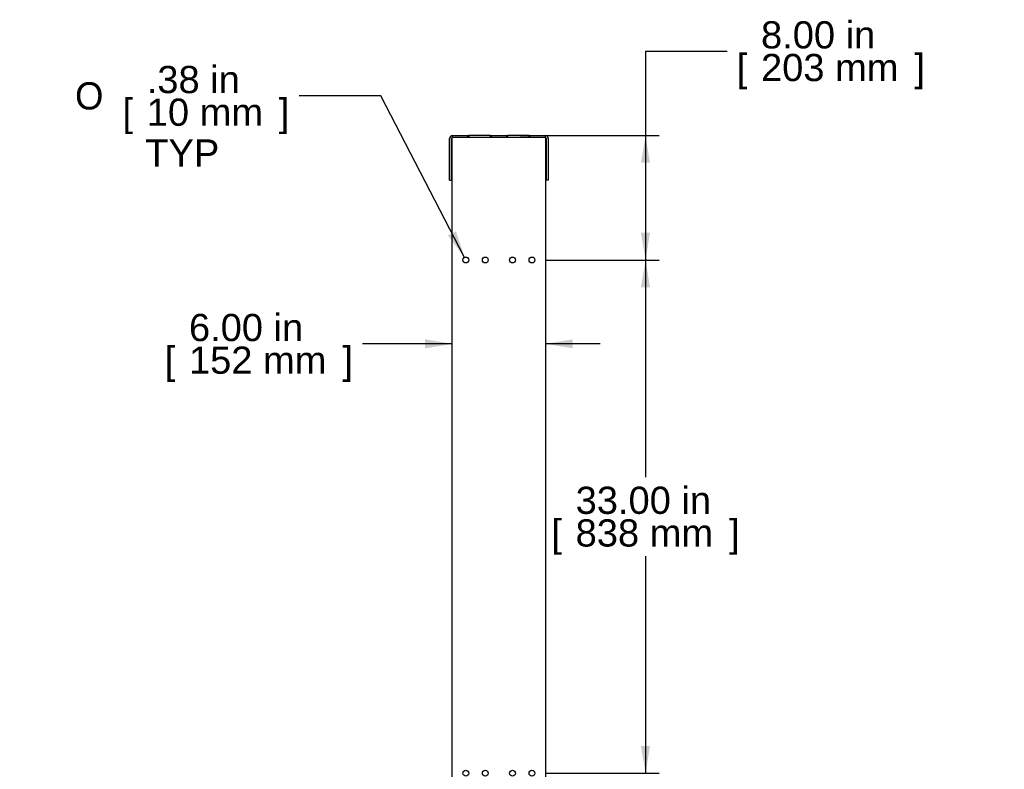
# Model space of a CAD drawing. Header units: inches. Extents: x 0 to 253, y 1 to 187.
# Tile 14 of 17: x 127 to 190, y 75 to 123. Entities that reach past the tile are written whole.
import ezdxf
from ezdxf import colors
from ezdxf.entities.mleader import LeaderData, LeaderLine
from ezdxf.enums import TextEntityAlignment as Align
from ezdxf.math import Vec2, Vec3

# ---------------------------------------------------------------- set-up
doc = ezdxf.new("R2010")
doc.units = ezdxf.units.IN
doc.header["$MEASUREMENT"] = 0
for name, color, linetype in [('COM56991', 7, 'Continuous'), ('COM56992', 7, 'Continuous'), ('COM56994', 7, 'Continuous'), ('COM56995', 7, 'Continuous'), ('Default', 7, 'Continuous')]:
    doc.layers.add(name, color=color, linetype=linetype)
doc.styles.add('SEACAD_Arial', font='arial.ttf')
doc.styles.add('SEACAD_Solid_Edge_ANSI1_Symbols', font='txt')
doc.dimstyles.new('WEB', dxfattribs={"dimtxt": 1.75, "dimasz": 1.75, "dimexe": 0.875, "dimexo": 0.875, "dimgap": 0.4375, "dimtad": 0, "dimtih": 1, "dimtoh": 1, "dimzin": 4, "dimdsep": 46, "dimtxsty": 'SEACAD_Arial', "dimblk1": '_SE_FILLED', "dimblk2": '_SE_FILLED', "dimsah": 1, "dimcen": 0.875, "dimadec": 0, "dimazin": 0, "dimtfac": 0.8, "dimtdec": 0, "dimtofl": 0, "dimtmove": 0, "dimatfit": 3, "dimfxl": 1, "dimtolj": 1, "dimtzin": 4, "dimarcsym": 0})

# ---------------------------------------------------------------- blocks, each defined once
blk = doc.blocks.new('SE4')
at = {"layer": 'COM56991', "color": 7, "linetype": 'Continuous'}
for p, q in [((154.675, 115.759), (154.662, 115.759)), ((154.662, 35.884), (154.662, 115.757)), ((154.835, 115.759), (154.682, 115.759)), ((160.489, 115.759), (154.835, 115.759)), ((160.642, 115.759), (160.489, 115.759)), ((160.662, 115.759), (160.648, 115.759)), ((160.662, 115.757), (160.662, 35.884)), ((154.662, 31.884), (154.835, 31.884)), ((154.835, 31.884), (160.489, 31.884)), ((160.489, 31.884), (160.662, 31.884))]:
    blk.add_line(p, q, dxfattribs=at)
for centre in [(155.537, 107.884), (156.787, 107.884), (158.537, 107.884), (159.787, 107.884), (155.537, 74.884), (156.787, 74.884), (158.537, 74.884), (159.787, 74.884), (155.537, 42.759), (156.787, 42.759), (158.537, 42.759), (159.787, 42.759)]:
    blk.add_circle(centre, 0.188, dxfattribs=at)
at = {"layer": 'COM56992', "color": 7, "linetype": 'Continuous'}
for p, q in [((154.675, 115.759), (154.675, 115.884)), ((154.675, 115.884), (155.675, 115.884)), ((155.675, 115.884), (155.725, 115.884)), ((155.675, 115.759), (155.675, 115.884)), ((157.112, 115.884), (155.725, 115.884)), ((155.725, 115.884), (155.725, 115.759)), ((157.112, 115.884), (157.162, 115.884)), ((157.112, 115.759), (157.112, 115.884)), ((157.162, 115.884), (158.162, 115.884)), ((157.162, 115.884), (157.162, 115.759)), ((158.162, 115.884), (158.212, 115.884)), ((158.162, 115.759), (158.162, 115.884)), ((159.598, 115.884), (158.212, 115.884)), ((158.212, 115.884), (158.212, 115.759)), ((159.598, 115.884), (159.648, 115.884)), ((159.598, 115.759), (159.598, 115.884)), ((159.648, 115.884), (160.648, 115.884)), ((159.648, 115.884), (159.648, 115.759)), ((160.648, 115.759), (160.648, 115.884)), ((154.49, 113.009), (154.49, 115.699)), ((154.615, 113.009), (154.615, 115.699)), ((154.675, 115.759), (154.682, 115.759)), ((160.642, 115.759), (160.648, 115.759)), ((160.708, 115.699), (160.708, 113.009)), ((160.833, 115.699), (160.833, 113.009)), ((154.49, 113.009), (154.615, 113.009)), ((160.833, 113.009), (160.708, 113.009))]:
    blk.add_line(p, q, dxfattribs=at)
for centre, radius, start, end in [((154.675, 115.699), 0.185, 90, 180), ((160.648, 115.699), 0.185, 0, 90), ((154.675, 115.699), 0.06, 90, 180), ((160.648, 115.699), 0.06, 0, 90)]:
    blk.add_arc(centre, radius, start, end, dxfattribs=at)
at = {"layer": 'COM56994', "color": 7, "linetype": 'Continuous'}
for p, q in [((149.224, 32.435), (153.956, 35.446)), ((153.956, 35.446), (154.349, 35.446)), ((154.349, 35.446), (154.349, 32.696)), ((160.974, 35.446), (160.974, 32.696)), ((161.367, 35.446), (160.974, 35.446)), ((166.099, 32.435), (161.367, 35.446)), ((149.224, 32.435), (149.224, 32.196)), ((153.849, 32.196), (154.349, 32.696)), ((160.974, 32.696), (161.474, 32.196)), ((166.099, 32.435), (166.099, 32.196)), ((153.849, 32.196), (149.224, 32.196)), ((161.474, 32.196), (166.099, 32.196))]:
    blk.add_line(p, q, dxfattribs=at)
at = {"layer": 'COM56995', "color": 7, "linetype": 'Continuous'}
for p, q in [((154.349, 35.505), (154.349, 32.446)), ((154.662, 31.884), (154.662, 35.884)), ((160.662, 31.884), (160.662, 35.884)), ((160.974, 35.505), (160.974, 32.446)), ((148.662, 31.884), (154.662, 31.884)), ((154.099, 32.196), (149.041, 32.196)), ((166.662, 31.884), (160.662, 31.884)), ((161.224, 32.196), (166.283, 32.196))]:
    blk.add_line(p, q, dxfattribs=at)
for centre, radius, start, end in [((154.735, 35.505), 0.386, 100.97697, 180.00925), ((160.588, 35.505), 0.386, 359.99075, 79.02303), ((154.099, 32.446), 0.25, 270, 0), ((161.224, 32.446), 0.25, 180, 270), ((149.041, 31.81), 0.386, 90, 169.00639), ((166.283, 31.81), 0.386, 10.99361, 90)]:
    blk.add_arc(centre, radius, start, end, dxfattribs=at)
blk = doc.blocks.new('DMBLK13')
at = {"layer": 'Default', "linetype": 'Continuous', "transparency": 16777216}
for points in [[(152.912, 102.202), (154.662, 102.494), (152.912, 102.786)], [(162.412, 102.202), (162.412, 102.786), (160.662, 102.494)]]:
    blk.add_hatch(color=7, dxfattribs=at).paths.add_polyline_path(points)
at = {"layer": 'Default', "color": 7, "linetype": 'Continuous', "transparency": 16777216}
for p, q in [((154.662, 102.494), (148.9, 102.494)), ((164.162, 102.494), (160.662, 102.494))]:
    blk.add_line(p, q, dxfattribs=at)
at = {"layer": 'Default', "color": 7, "linetype": 'Continuous', "transparency": 16777216, "style": 'SEACAD_Arial'}
for s, p in [('6.00 in', (137.749, 104.419)), ('[', (136.19, 102.319)), ('152 mm', (137.749, 102.319)), (']', (147.603, 102.319))]:
    blk.add_text(s, height=1.75, dxfattribs=at).set_placement(p, align=Align.TOP_LEFT)
blk = doc.blocks.new('_SE_FILLED')
at = {"color": 0}
blk.add_line((0, 0), (-1, 0), dxfattribs=at)
blk.add_solid([(0, 0), (-1, -0.1665), (-1, 0.1665), (0, 0)], dxfattribs=at)
blk = doc.blocks.new('DMBLK15')
at = {"layer": 'Default', "linetype": 'Continuous', "transparency": 16777216}
for points in [[(167.373, 114.134), (167.082, 115.884), (166.79, 114.134)], [(167.373, 109.634), (166.79, 109.634), (167.082, 107.884)]]:
    blk.add_hatch(color=7, dxfattribs=at).paths.add_polyline_path(points)
at = {"layer": 'Default', "color": 7, "linetype": 'Continuous', "transparency": 16777216}
for p, q in [((167.082, 121.313), (172.332, 121.313)), ((167.082, 121.313), (167.082, 107.884)), ((159.037, 115.884), (167.957, 115.884)), ((160.662, 107.884), (167.957, 107.884))]:
    blk.add_line(p, q, dxfattribs=at)
at = {"layer": 'Default', "color": 7, "linetype": 'Continuous', "transparency": 16777216, "style": 'SEACAD_Arial'}
for s, p in [('8.00 in', (174.504, 123.238)), ('[', (172.944, 121.138)), ('203 mm', (174.504, 121.138)), (']', (184.357, 121.138))]:
    blk.add_text(s, height=1.75, dxfattribs=at).set_placement(p, align=Align.TOP_LEFT)
blk = doc.blocks.new('DMBLK16')
at = {"layer": 'Default', "linetype": 'Continuous', "transparency": 16777216}
for points in [[(167.373, 106.134), (167.082, 107.884), (166.79, 106.134)], [(167.373, 76.634), (166.79, 76.634), (167.082, 74.884)]]:
    blk.add_hatch(color=7, dxfattribs=at).paths.add_polyline_path(points)
at = {"layer": 'Default', "color": 7, "linetype": 'Continuous', "transparency": 16777216}
for p, q in [((160.662, 107.884), (167.957, 107.884)), ((167.082, 107.884), (167.082, 93.921)), ((167.082, 88.846), (167.082, 74.884)), ((160.662, 74.884), (167.957, 74.884))]:
    blk.add_line(p, q, dxfattribs=at)
at = {"layer": 'Default', "color": 7, "linetype": 'Continuous', "transparency": 16777216, "style": 'SEACAD_Arial'}
for s, p in [('33.00 in', (162.593, 93.309)), ('[', (161.033, 91.209)), ('838 mm', (162.593, 91.209)), (']', (172.446, 91.209))]:
    blk.add_text(s, height=1.75, dxfattribs=at).set_placement(p, align=Align.TOP_LEFT)
blk = doc.blocks.new('DMBLK18')
at = {"layer": 'Default', "linetype": 'Continuous', "transparency": 16777216}
blk.add_hatch(color=7, dxfattribs=at).paths.add_polyline_path([(154.387, 109.47), (155.45, 108.05), (154.905, 109.738)])
at = {"layer": 'Default', "color": 7, "linetype": 'Continuous', "transparency": 16777216}
for p, q in [((150.07, 118.44), (144.82, 118.44)), ((155.45, 108.05), (150.07, 118.44))]:
    blk.add_line(p, q, dxfattribs=at)
for s, style, p in [('.38 in', 'SEACAD_Arial', (135.039, 120.365)), ('O', 'SEACAD_Solid_Edge_ANSI1_Symbols', (130.434, 119.315)), ('[', 'SEACAD_Arial', (133.479, 118.265)), (']', 'SEACAD_Arial', (143.523, 118.265)), ('10 mm', 'SEACAD_Arial', (135.039, 118.265)), ('TYP', 'SEACAD_Arial', (134.943, 115.64))]:
    blk.add_text(s, height=1.75, dxfattribs=dict(at, style=style)).set_placement(p, align=Align.TOP_LEFT)
blk = doc.blocks.new('_DOT')
at = {"color": 0}
blk.add_line((0, 0), (-1, 0), dxfattribs=at)
at = {"color": 0, "const_width": 0.333}
blk.add_lwpolyline([(-0.1665, 0, 1), (0.1665, 0, 1)], format="xyb", close=True, dxfattribs=at)
blk = doc.blocks.new('Block222')
at = {"layer": 'Default', "color": 7, "linetype": 'Continuous'}
ml = blk.add_multileader_mtext('Standard', dxfattribs=at)
ml.set_content('{\\pxsm0.9;\\fArial|b1||i0||c0|p34;\\W1.;DRZ477\\P}', color=7)
ml.set_leader_properties()
ml.set_arrow_properties(name='DOT')
ml.build(insert=Vec2(0, 0))
ml.multileader.update_dxf_attribs({"leader_type": 0, "dogleg_length": 0, "arrow_head_size": 2.125})
ctx = ml.context
ctx.base_point, ctx.char_height, ctx.arrow_head_size, ctx.landing_gap_size = Vec3(154.362, -85.856), 2.125, 2.125, 0.744
ctx.text_align_type = 1
notes = []
notes.append((ctx, [(0, (0, 0, 0), (0, 0), (1, 0), 1, [])]))
ctx.mtext.insert, ctx.mtext.alignment = Vec3(159.8, -84.794), 2
for ctx, leaders in notes:
    for number, flags, end, landing, length, lines in leaders:
        leader = LeaderData()
        leader.index, (leader.has_last_leader_line, leader.has_dogleg_vector, leader.attachment_direction) = number, flags
        leader.last_leader_point, leader.dogleg_vector, leader.dogleg_length = Vec3(end), Vec3(landing), length
        for number, points, colour, breaks in lines:
            line = LeaderLine()
            line.index, line.vertices, line.color, line.breaks = number, Vec3.list(points), colors.encode_raw_color(colour), breaks
            leader.lines.append(line)
        ctx.leaders.append(leader)

msp = doc.modelspace()

# ---------------------------------------------------------------- block references
at = {"layer": 'Default'}
msp.add_blockref('SE4', (0, 0), dxfattribs=at)
at = {"layer": 'Default', "color": 7, "xscale": 0.96, "yscale": 0.96, "zscale": 0.96}
msp.add_blockref('Block222', (85.926, 85.319), dxfattribs=at)

# ---------------------------------------------------------------- dimensions: what is measured, and where the dimension line sits
at = {"layer": 'Default', "color": 7, "linetype": 'Continuous'}
for p1, p2, angle, override, picture, middle, dimtype in [((158.162, 115.884), (159.787, 107.884), 90, {"dimpost": '\\X', "dimtmove": 1}, 'DMBLK15', (172.332, 121.313), 160), ((159.787, 107.884), (159.787, 74.884), 270, {"dimpost": '\\X'}, 'DMBLK16', (167.082, 91.384), 161)]:
    dim = msp.add_linear_dim(base=(167.082, 107.884), p1=p1, p2=p2, angle=angle, text='\\A1;<>', dimstyle='WEB', override=override, dxfattribs=at)
    dim.commit()
    dim.dimension.update_dxf_attribs({"geometry": picture, "text_midpoint": middle, "dimtype": dimtype})
dim = msp.add_diameter_dim_2p(p1=(155.623, 107.717), p2=(155.45, 108.05), text='\\A1;<>\\PTYP', dimstyle='WEB', override={"dimpost": '\\X'}, dxfattribs=at)
dim.commit()
dim.dimension.update_dxf_attribs({"geometry": 'DMBLK18', "text_midpoint": (144.82, 118.44), "dimtype": 163})
dim = msp.add_linear_dim(base=(154.662, 102.494), p1=(160.662, 115.759), p2=(154.662, 115.759), text='\\A1;<>', dimstyle='WEB', override={"dimpost": '\\X'}, dxfattribs=at)
dim.commit()
dim.dimension.update_dxf_attribs({"geometry": 'DMBLK13', "text_midpoint": (148.9, 102.494), "dimtype": 160})

doc.saveas('drawing.dxf')
